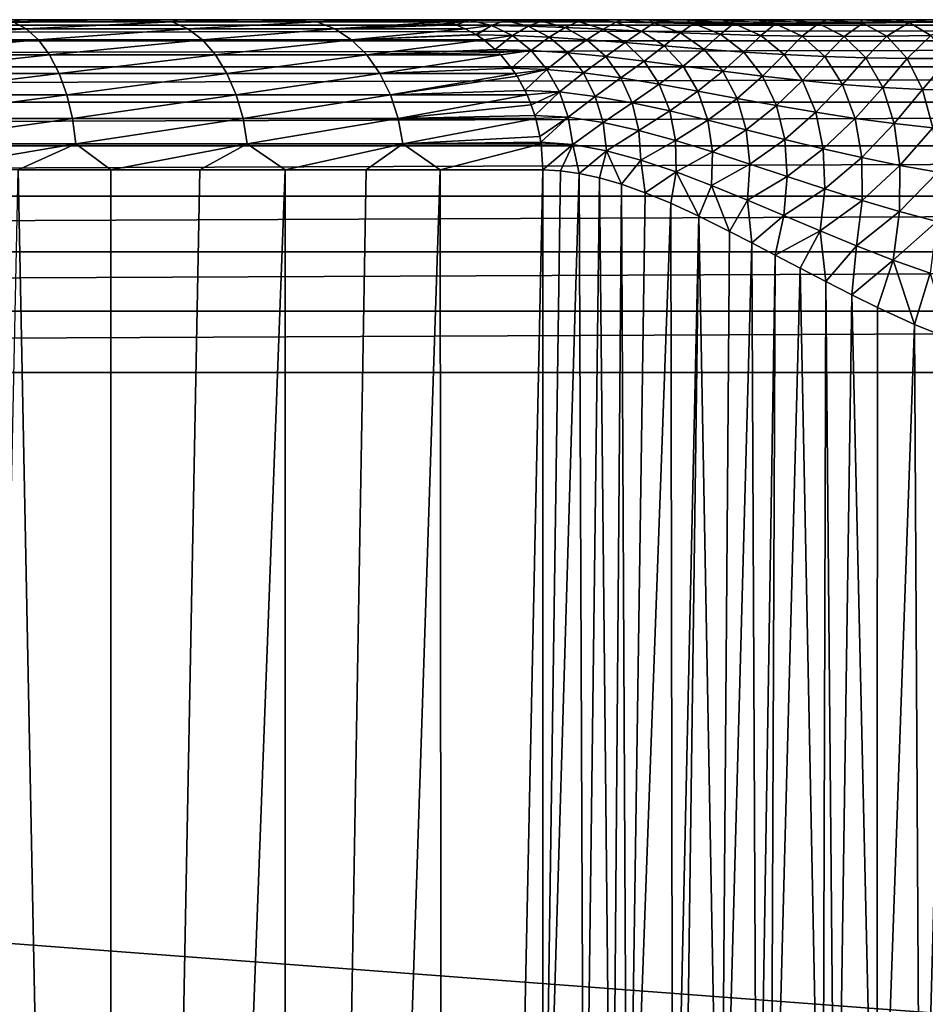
# Model space of a CAD drawing. Header units: metres. Extents: x -105 to 105, y -71 to 59.
# Tile 105 of 117: x 11 to 23, y 5 to 18. Entities that reach past the tile are written whole.
import ezdxf

# ---------------------------------------------------------------- set-up
doc = ezdxf.new("R2010")
doc.units = ezdxf.units.M
doc.layers.add('solid_WAMAS_150_SW0001', color=7, linetype='CONTINUOUS')

msp = doc.modelspace()

# ---------------------------------------------------------------- linework, layer by layer
at = {"layer": 'solid_WAMAS_150_SW0001'}
for points in [[(-75.814568, 18.25, 10.86952), (-90, 18.25, 12.05), (90, 18.25, 12.05)], [(-90, 18.178596, 12.866146), (90, 18.25, 12.05), (-90, 18.25, 12.05)], [(90, 18.178596, 12.866146), (90, 18.25, 12.05), (-90, 18.178596, 12.866146)], [(-74.185432, 18.25, 10.86952), (-75.814568, 18.25, 10.86952), (90, 18.25, 12.05)], [(-72.574532, 18.25, 10.626717), (-74.185432, 18.25, 10.86952), (90, 18.25, 12.05)], [(-71.017776, 18.25, 10.146522), (-72.574532, 18.25, 10.626717), (90, 18.25, 12.05)], [(-69.550003, 18.25, 9.439677), (-71.017776, 18.25, 10.146522), (90, 18.25, 12.05)], [(-68.203964, 18.25, 8.521966), (-69.550003, 18.25, 9.439677), (90, 18.25, 12.05)], [(-67.009727, 18.25, 7.413873), (-68.203964, 18.25, 8.521966), (90, 18.25, 12.05)], [(-65.994003, 18.25, 6.140199), (-67.009727, 18.25, 7.413873), (90, 18.25, 12.05)], [(-65.179436, 18.25, 4.729321), (-65.994003, 18.25, 6.140199), (90, 18.25, 12.05)], [(-64.584259, 18.25, 3.212844), (-65.179436, 18.25, 4.729321), (90, 18.25, 12.05)], [(-64.221741, 18.25, 1.624555), (-64.584259, 18.25, 3.212844), (90, 18.25, 12.05)], [(74.185432, 18.25, 10.86952), (-64.221741, 18.25, 1.624555), (90, 18.25, 12.05)], [(74.185432, 18.25, 10.86952), (-64.099998, 18.25), (-64.221741, 18.25, 1.624555)], [(72.574532, 18.25, 10.626717), (-57.793198, 18.25, -12.050066), (-64.099998, 18.25)], [(74.185432, 18.25, 10.86952), (72.574532, 18.25, 10.626717), (-64.099998, 18.25)], [(72.574532, 18.25, 10.626717), (-25.726921, 18.25, -12.050113), (-57.793198, 18.25, -12.050066)], [(72.574532, 18.25, 10.626717), (-24.917927, 18.25, -12.103674), (-25.726921, 18.25, -12.050113)], [(72.574532, 18.25, 10.626717), (-24.496164, 18.25, -12.172954), (-24.917927, 18.25, -12.103674)], [(72.574532, 18.25, 10.626717), (-24.065376, 18.25, -12.272448), (-24.496164, 18.25, -12.172954)], [(72.574532, 18.25, 10.626717), (-23.626657, 18.25, -12.403544), (-24.065376, 18.25, -12.272448)], [(72.574532, 18.25, 10.626717), (-23.181065, 18.25, -12.567706), (-23.626657, 18.25, -12.403544)], [(72.574532, 18.25, 10.626717), (-22.729717, 18.25, -12.766486), (-23.181065, 18.25, -12.567706)], [(72.574532, 18.25, 10.626717), (-22.273928, 18.25, -13.001479), (-22.729717, 18.25, -12.766486)], [(72.574532, 18.25, 10.626717), (-21.814255, 18.25, -13.274734), (-22.273928, 18.25, -13.001479)], [(72.574532, 18.25, 10.626717), (-21.350466, 18.25, -13.589092), (-21.814255, 18.25, -13.274734)], [(72.574532, 18.25, 10.626717), (-20.882088, 18.25, -13.948215), (-21.350466, 18.25, -13.589092)], [(72.574532, 18.25, 10.626717), (-20.407223, 18.25, -14.357742), (-20.882088, 18.25, -13.948215)], [(72.574532, 18.25, 10.626717), (-19.920738, 18.25, -14.827411), (-20.407223, 18.25, -14.357742)], [(72.574532, 18.25, 10.626717), (-19.410824, 18.25, -15.376492), (-19.920738, 18.25, -14.827411)], [(72.574532, 18.25, 10.626717), (-19.046295, 18.25, -15.805462), (-19.410824, 18.25, -15.376492)], [(72.574532, 18.25, 10.626717), (-18.659809, 18.25, -16.290936), (-19.046295, 18.25, -15.805462)], [(72.574532, 18.25, 10.626717), (-18.265509, 18.25, -16.815355), (-18.659809, 18.25, -16.290936)], [(71.017776, 18.25, 10.146522), (-17.9063, 18.25, -17.312187), (-18.265509, 18.25, -16.815355)], [(72.574532, 18.25, 10.626717), (71.017776, 18.25, 10.146522), (-18.265509, 18.25, -16.815355)], [(71.017776, 18.25, 10.146522), (-17.581409, 18.25, -17.768999), (-17.9063, 18.25, -17.312187)], [(71.017776, 18.25, 10.146522), (-17.281319, 18.25, -18.190563), (-17.581409, 18.25, -17.768999)], [(71.017776, 18.25, 10.146522), (-16.871252, 18.25, -18.754192), (-17.281319, 18.25, -18.190563)], [(71.017776, 18.25, 10.146522), (-16.509266, 18.25, -19.228603), (-16.871252, 18.25, -18.754192)], [(71.017776, 18.25, 10.146522), (-15.560551, 18.25, -20.352007), (-16.509266, 18.25, -19.228603)], [(71.017776, 18.25, 10.146522), (-14.0318, 18.25, -21.873718), (-15.560551, 18.25, -20.352007)], [(71.017776, 18.25, 10.146522), (-13.045781, 18.25, -22.70623), (-14.0318, 18.25, -21.873718)], [(71.017776, 18.25, 10.146522), (-12.010622, 18.25, -23.476282), (-13.045781, 18.25, -22.70623)], [(71.017776, 18.25, 10.146522), (-10.929827, 18.25, -24.181505), (-12.010622, 18.25, -23.476282)], [(71.017776, 18.25, 10.146522), (-9.807775, 18.25, -24.818993), (-10.929827, 18.25, -24.181505)], [(71.017776, 18.25, 10.146522), (-8.648756, 18.25, -25.386326), (-9.807775, 18.25, -24.818993)], [(71.017776, 18.25, 10.146522), (-7.457023, 18.25, -25.881424), (-8.648756, 18.25, -25.386326)], [(71.017776, 18.25, 10.146522), (-6.237159, 18.25, -26.302376), (-7.457023, 18.25, -25.881424)], [(22.765793, 18.25, -12.74932), (-4.993756, 18.25, -26.647608), (-6.237159, 18.25, -26.302376)], [(71.017776, 18.25, 10.146522), (22.765793, 18.25, -12.74932), (-6.237159, 18.25, -26.302376)], [(22.315245, 18.25, -12.978669), (-3.731443, 18.25, -26.915825), (-4.993756, 18.25, -26.647608)], [(22.765793, 18.25, -12.74932), (22.315245, 18.25, -12.978669), (-4.993756, 18.25, -26.647608)], [(22.315245, 18.25, -12.978669), (-2.455106, 18.25, -27.105991), (-3.731443, 18.25, -26.915825)], [(21.86097, 18.25, -13.245154), (-1.169435, 18.25, -27.217413), (-2.455106, 18.25, -27.105991)], [(22.315245, 18.25, -12.978669), (21.86097, 18.25, -13.245154), (-2.455106, 18.25, -27.105991)], [(21.86097, 18.25, -13.245154), (0.120607, 18.25, -27.249653), (-1.169435, 18.25, -27.217413)], [(21.403196, 18.25, -13.551189), (1.410195, 18.25, -27.202597), (0.120607, 18.25, -27.249653)], [(21.86097, 18.25, -13.245154), (21.403196, 18.25, -13.551189), (0.120607, 18.25, -27.249653)], [(21.403196, 18.25, -13.551189), (2.6945, 18.25, -27.076416), (1.410195, 18.25, -27.202597)], [(20.940935, 18.25, -13.900586), (3.968568, 18.25, -26.871601), (2.6945, 18.25, -27.076416)], [(21.403196, 18.25, -13.551189), (20.940935, 18.25, -13.900586), (2.6945, 18.25, -27.076416)], [(20.940935, 18.25, -13.900586), (5.227716, 18.25, -26.588902), (3.968568, 18.25, -26.871601)], [(20.472401, 18.25, -14.298611), (6.467072, 18.25, -26.229412), (5.227716, 18.25, -26.588902)], [(20.940935, 18.25, -13.900586), (20.472401, 18.25, -14.298611), (5.227716, 18.25, -26.588902)], [(20.472401, 18.25, -14.298611), (7.68202, 18.25, -25.794476), (6.467072, 18.25, -26.229412)], [(20.472401, 18.25, -14.298611), (8.867987, 18.25, -25.285723), (7.68202, 18.25, -25.794476)], [(19.993706, 18.25, -14.75352), (10.020423, 18.25, -24.705111), (8.867987, 18.25, -25.285723)], [(20.472401, 18.25, -14.298611), (19.993706, 18.25, -14.75352), (8.867987, 18.25, -25.285723)], [(19.993706, 18.25, -14.75352), (11.135034, 18.25, -24.054804), (10.020423, 18.25, -24.705111)], [(11.025681, 18.219616, -24.529535), (10.020423, 18.25, -24.705111), (11.135034, 18.25, -24.054804)], [(11.025681, 18.219616, -24.529535), (11.135034, 18.25, -24.054804), (12.207582, 18.25, -23.33728)], [(13.144925, 18.219616, -23.070168), (11.025681, 18.219616, -24.529535), (12.207582, 18.25, -23.33728)], [(19.494307, 18.25, -15.282421), (12.207582, 18.25, -23.33728), (11.135034, 18.25, -24.054804)], [(19.993706, 18.25, -14.75352), (19.494307, 18.25, -15.282421), (11.135034, 18.25, -24.054804)], [(19.140398, 18.25, -15.691729), (13.234498, 18.25, -22.554848), (12.207582, 18.25, -23.33728)], [(13.144925, 18.219616, -23.070168), (12.207582, 18.25, -23.33728), (13.234498, 18.25, -22.554848)], [(19.494307, 18.25, -15.282421), (19.140398, 18.25, -15.691729), (12.207582, 18.25, -23.33728)], [(13.144925, 18.219616, -23.070168), (13.234498, 18.25, -22.554848), (14.198399, 18.25, -21.722469)], [(15.073101, 18.219616, -21.366503), (13.144925, 18.219616, -23.070168), (14.198399, 18.25, -21.722469)], [(19.140398, 18.25, -15.691729), (14.198399, 18.25, -21.722469), (13.234498, 18.25, -22.554848)], [(18.35792, 18.25, -16.690111), (15.619272, 18.25, -20.286938), (14.198399, 18.25, -21.722469)], [(15.073101, 18.219616, -21.366503), (14.198399, 18.25, -21.722469), (15.619272, 18.25, -20.286938)], [(18.761974, 18.25, -16.159649), (18.35792, 18.25, -16.690111), (14.198399, 18.25, -21.722469)], [(19.140398, 18.25, -15.691729), (18.761974, 18.25, -16.159649), (14.198399, 18.25, -21.722469)], [(15.073101, 18.219616, -21.366503), (15.619272, 18.25, -20.286938), (16.509266, 18.25, -19.228603)], [(16.634972, 18.243591, -19.327427), (15.073101, 18.219616, -21.366503), (16.509266, 18.25, -19.228603)], [(16.634972, 18.243591, -19.327427), (16.782238, 18.219614, -19.443199), (15.073101, 18.219616, -21.366503)], [(15.619272, 18.25, -20.286938), (18.35792, 18.25, -16.690111), (17.967724, 18.25, -17.226465)], [(17.967724, 18.25, -17.226465), (16.509266, 18.25, -19.228603), (15.619272, 18.25, -20.286938)], [(17.967724, 18.25, -17.226465), (16.883009, 18.25, -18.738369), (16.509266, 18.25, -19.228603)], [(16.634972, 18.243591, -19.327427), (16.509266, 18.25, -19.228603), (16.883009, 18.25, -18.738369)], [(17.104511, 18.242254, -18.737028), (16.634972, 18.243591, -19.327427), (16.883009, 18.25, -18.738369)], [(17.104511, 18.242254, -18.737028), (16.782238, 18.219614, -19.443199), (16.634972, 18.243591, -19.327427)], [(17.104511, 18.242254, -18.737028), (16.859091, 18.199852, -19.503616), (16.782238, 18.219614, -19.443199)], [(17.104511, 18.242254, -18.737028), (16.923468, 18.179333, -19.554226), (16.859091, 18.199852, -19.503616)], [(17.619516, 18.25, -17.715214), (17.305582, 18.25, -18.15661), (16.883009, 18.25, -18.738369)], [(17.104511, 18.242254, -18.737028), (16.883009, 18.25, -18.738369), (17.305582, 18.25, -18.15661)], [(17.967724, 18.25, -17.226465), (17.619516, 18.25, -17.715214), (16.883009, 18.25, -18.738369)], [(17.400051, 18.174616, -18.961674), (16.923468, 18.179333, -19.554226), (17.104511, 18.242254, -18.737028)], [(17.580297, 18.23844, -18.152994), (17.104511, 18.242254, -18.737028), (17.305582, 18.25, -18.15661)], [(17.400051, 18.174616, -18.961674), (17.104511, 18.242254, -18.737028), (17.580297, 18.23844, -18.152994)], [(17.580297, 18.23844, -18.152994), (17.305582, 18.25, -18.15661), (17.619516, 18.25, -17.715214)], [(17.88566, 18.162107, -18.385342), (17.400051, 18.174616, -18.961674), (17.580297, 18.23844, -18.152994)], [(18.063095, 18.232359, -17.578445), (17.580297, 18.23844, -18.152994), (17.619516, 18.25, -17.715214)], [(17.88566, 18.162107, -18.385342), (17.580297, 18.23844, -18.152994), (18.063095, 18.232359, -17.578445)], [(18.063095, 18.232359, -17.578445), (17.619516, 18.25, -17.715214), (17.967724, 18.25, -17.226465)], [(18.380148, 18.143909, -17.827995), (17.88566, 18.162107, -18.385342), (18.063095, 18.232359, -17.578445)], [(18.554113, 18.224564, -17.017275), (17.967724, 18.25, -17.226465), (18.35792, 18.25, -16.690111)], [(18.554113, 18.224564, -17.017275), (18.063095, 18.232359, -17.578445), (17.967724, 18.25, -17.226465)], [(18.380148, 18.143909, -17.827995), (18.063095, 18.232359, -17.578445), (18.554113, 18.224564, -17.017275)], [(19.054705, 18.216032, -16.47298), (18.35792, 18.25, -16.690111), (18.761974, 18.25, -16.159649)], [(19.054705, 18.216032, -16.47298), (18.554113, 18.224564, -17.017275), (18.35792, 18.25, -16.690111)], [(19.054705, 18.216032, -16.47298), (18.761974, 18.25, -16.159649), (19.140398, 18.25, -15.691729)], [(19.5662, 18.207949, -15.948158), (19.054705, 18.216032, -16.47298), (19.140398, 18.25, -15.691729)], [(19.5662, 18.207949, -15.948158), (19.140398, 18.25, -15.691729), (19.494307, 18.25, -15.282421)], [(20.090006, 18.20145, -15.444545), (19.494307, 18.25, -15.282421), (19.993706, 18.25, -14.75352)], [(20.090006, 18.20145, -15.444545), (19.5662, 18.207949, -15.948158), (19.494307, 18.25, -15.282421)], [(20.627592, 18.197439, -14.963251), (19.993706, 18.25, -14.75352), (20.472401, 18.25, -14.298611)], [(20.627592, 18.197439, -14.963251), (20.090006, 18.20145, -15.444545), (19.993706, 18.25, -14.75352)], [(21.180796, 18.196487, -14.50524), (20.472401, 18.25, -14.298611), (20.940935, 18.25, -13.900586)], [(21.180796, 18.196487, -14.50524), (20.627592, 18.197439, -14.963251), (20.472401, 18.25, -14.298611)], [(21.751862, 18.198774, -14.071768), (20.940935, 18.25, -13.900586), (21.403196, 18.25, -13.551189)], [(21.751862, 18.198774, -14.071768), (21.180796, 18.196487, -14.50524), (20.940935, 18.25, -13.900586)], [(21.751862, 18.198774, -14.071768), (21.403196, 18.25, -13.551189), (21.86097, 18.25, -13.245154)], [(22.343824, 18.204025, -13.665367), (21.751862, 18.198774, -14.071768), (21.86097, 18.25, -13.245154)], [(22.343824, 18.204025, -13.665367), (21.86097, 18.25, -13.245154), (22.315245, 18.25, -12.978669)], [(22.960854, 18.21139, -13.29147), (22.315245, 18.25, -12.978669), (22.765793, 18.25, -12.74932)], [(22.960854, 18.21139, -13.29147), (22.343824, 18.204025, -13.665367), (22.315245, 18.25, -12.978669)], [(71.017776, 18.25, 10.146522), (23.211617, 18.25, -12.555382), (22.765793, 18.25, -12.74932)], [(22.960854, 18.21139, -13.29147), (22.765793, 18.25, -12.74932), (23.211617, 18.25, -12.555382)], [(23.607155, 18.219641, -12.959612), (22.960854, 18.21139, -13.29147), (23.211617, 18.25, -12.555382)], [(90, 18.178596, 12.866146), (-90, 18.178596, 12.866146), (-90, 17.966555, 13.657495)], [(90, 17.966555, 13.657495), (90, 18.178596, 12.866146), (-90, 17.966555, 13.657495)], [(11.199776, 18.129267, -24.818167), (8.884314, 18.129267, -26.030819), (11.025681, 18.219616, -24.529535)], [(9.013879, 17.981701, -26.319294), (8.884314, 18.129267, -26.030819), (11.199776, 18.129267, -24.818167)], [(11.36311, 17.981701, -25.088959), (9.013879, 17.981701, -26.319294), (11.199776, 18.129267, -24.818167)], [(11.199776, 18.129267, -24.818167), (11.025681, 18.219616, -24.529535), (13.144925, 18.219616, -23.070168)], [(13.352482, 18.129267, -23.335756), (11.199776, 18.129267, -24.818167), (13.144925, 18.219616, -23.070168)], [(11.36311, 17.981701, -25.088959), (11.199776, 18.129267, -24.818167), (13.352482, 18.129267, -23.335756)], [(13.54721, 17.981701, -23.584927), (11.36311, 17.981701, -25.088959), (13.352482, 18.129267, -23.335756)], [(13.352482, 18.129267, -23.335756), (13.144925, 18.219616, -23.070168), (15.073101, 18.219616, -21.366503)], [(15.311105, 18.129267, -21.60519), (13.352482, 18.129267, -23.335756), (15.073101, 18.219616, -21.366503)], [(13.54721, 17.981701, -23.584927), (13.352482, 18.129267, -23.335756), (15.311105, 18.129267, -21.60519)], [(15.534395, 17.981701, -21.829124), (13.54721, 17.981701, -23.584927), (15.311105, 18.129267, -21.60519)], [(15.311105, 18.129267, -21.60519), (15.073101, 18.219616, -21.366503), (16.782238, 18.219614, -19.443199)], [(16.859091, 18.199852, -19.503616), (15.311105, 18.129267, -21.60519), (16.782238, 18.219614, -19.443199)], [(16.859091, 18.199852, -19.503616), (16.923468, 18.179333, -19.554226), (15.311105, 18.129267, -21.60519)], [(16.923468, 18.179333, -19.554226), (17.047241, 18.129259, -19.651529), (15.311105, 18.129267, -21.60519)], [(15.534395, 17.981701, -21.829124), (15.311105, 18.129267, -21.60519), (17.047241, 18.129259, -19.651529)], [(17.191431, 18.051926, -19.764883), (15.534395, 17.981701, -21.829124), (17.047241, 18.129259, -19.651529)], [(17.400051, 18.174616, -18.961674), (17.047241, 18.129259, -19.651529), (16.923468, 18.179333, -19.554226)], [(17.400051, 18.174616, -18.961674), (17.191431, 18.051926, -19.764883), (17.047241, 18.129259, -19.651529)], [(17.400051, 18.174616, -18.961674), (17.197559, 18.048149, -19.769701), (17.191431, 18.051926, -19.764883)], [(17.676779, 18.039576, -19.179777), (17.197559, 18.048149, -19.769701), (17.400051, 18.174616, -18.961674)], [(17.676779, 18.039576, -19.179777), (17.400051, 18.174616, -18.961674), (17.88566, 18.162107, -18.385342)], [(18.167536, 18.016869, -18.614496), (17.676779, 18.039576, -19.179777), (17.88566, 18.162107, -18.385342)], [(18.167536, 18.016869, -18.614496), (17.88566, 18.162107, -18.385342), (18.380148, 18.143909, -17.827995)], [(18.668779, 17.983971, -18.076454), (18.167536, 18.016869, -18.614496), (18.380148, 18.143909, -17.827995)], [(18.883522, 18.122065, -17.292879), (18.380148, 18.143909, -17.827995), (18.554113, 18.224564, -17.017275)], [(18.668779, 17.983971, -18.076454), (18.380148, 18.143909, -17.827995), (18.883522, 18.122065, -17.292879)], [(18.883522, 18.122065, -17.292879), (18.554113, 18.224564, -17.017275), (19.054705, 18.216032, -16.47298)], [(19.17942, 17.94446, -17.568331), (18.668779, 17.983971, -18.076454), (18.883522, 18.122065, -17.292879)], [(19.395838, 18.098764, -16.78269), (18.883522, 18.122065, -17.292879), (19.054705, 18.216032, -16.47298)], [(19.17942, 17.94446, -17.568331), (18.883522, 18.122065, -17.292879), (19.395838, 18.098764, -16.78269)], [(19.395838, 18.098764, -16.78269), (19.054705, 18.216032, -16.47298), (19.5662, 18.207949, -15.948158)], [(19.698385, 17.901791, -17.09206), (19.17942, 17.94446, -17.568331), (19.395838, 18.098764, -16.78269)], [(19.917109, 18.076181, -16.299185), (19.395838, 18.098764, -16.78269), (19.5662, 18.207949, -15.948158)], [(19.698385, 17.901791, -17.09206), (19.395838, 18.098764, -16.78269), (19.917109, 18.076181, -16.299185)], [(19.917109, 18.076181, -16.299185), (19.5662, 18.207949, -15.948158), (20.090006, 18.20145, -15.444545)], [(20.447412, 18.05629, -15.843254), (19.917109, 18.076181, -16.299185), (20.090006, 18.20145, -15.444545)], [(20.447412, 18.05629, -15.843254), (20.090006, 18.20145, -15.444545), (20.627592, 18.197439, -14.963251)], [(20.98686, 18.040731, -15.415163), (20.447412, 18.05629, -15.843254), (20.627592, 18.197439, -14.963251)], [(20.98686, 18.040731, -15.415163), (20.627592, 18.197439, -14.963251), (21.180796, 18.196487, -14.50524)], [(21.53583, 18.030731, -15.014951), (20.98686, 18.040731, -15.415163), (21.180796, 18.196487, -14.50524)], [(21.53583, 18.030731, -15.014951), (21.180796, 18.196487, -14.50524), (21.751862, 18.198774, -14.071768)], [(22.094912, 18.027067, -14.642812), (21.53583, 18.030731, -15.014951), (21.751862, 18.198774, -14.071768)], [(22.094912, 18.027067, -14.642812), (21.751862, 18.198774, -14.071768), (22.343824, 18.204025, -13.665367)], [(22.665194, 18.029926, -14.299853), (22.094912, 18.027067, -14.642812), (22.343824, 18.204025, -13.665367)], [(22.665194, 18.029926, -14.299853), (22.343824, 18.204025, -13.665367), (22.960854, 18.21139, -13.29147)], [(23.248682, 18.038589, -13.989334), (22.665194, 18.029926, -14.299853), (22.960854, 18.21139, -13.29147)], [(23.248682, 18.038589, -13.989334), (22.960854, 18.21139, -13.29147), (23.607155, 18.219641, -12.959612)], [(90, 17.966555, 13.657495), (-90, 17.966555, 13.657495), (-90, 17.620319, 14.4)], [(90, 17.620319, 14.4), (90, 17.966555, 13.657495), (-90, 17.620319, 14.4)], [(9.130963, 17.781416, -26.579981), (9.013879, 17.981701, -26.319294), (11.36311, 17.981701, -25.088959)], [(11.510708, 17.781416, -25.333664), (9.130963, 17.781416, -26.579981), (11.36311, 17.981701, -25.088959)], [(11.510708, 17.781416, -25.333664), (11.36311, 17.981701, -25.088959), (13.54721, 17.981701, -23.584927)], [(13.723179, 17.781416, -23.810097), (11.510708, 17.781416, -25.333664), (13.54721, 17.981701, -23.584927)], [(13.723179, 17.781416, -23.810097), (13.54721, 17.981701, -23.584927), (15.534395, 17.981701, -21.829124)], [(15.736176, 17.781416, -22.031487), (13.723179, 17.781416, -23.810097), (15.534395, 17.981701, -21.829124)], [(17.191431, 18.051926, -19.764883), (17.197559, 18.048149, -19.769701), (15.534395, 17.981701, -21.829124)], [(17.197559, 18.048149, -19.769701), (17.29586, 17.981689, -19.846979), (15.534395, 17.981701, -21.829124)], [(15.736176, 17.781416, -22.031487), (15.534395, 17.981701, -21.829124), (17.29586, 17.981689, -19.846979)], [(17.447773, 17.854589, -19.966404), (15.736176, 17.781416, -22.031487), (17.29586, 17.981689, -19.846979)], [(17.676779, 18.039576, -19.179777), (17.29586, 17.981689, -19.846979), (17.197559, 18.048149, -19.769701)], [(17.676779, 18.039576, -19.179777), (17.447773, 17.854589, -19.966404), (17.29586, 17.981689, -19.846979)], [(17.925095, 17.84182, -19.383774), (17.447773, 17.854589, -19.966404), (17.676779, 18.039576, -19.179777)], [(17.925095, 17.84182, -19.383774), (17.676779, 18.039576, -19.179777), (18.167536, 18.016869, -18.614496)], [(18.416142, 17.807764, -18.832506), (17.925095, 17.84182, -19.383774), (18.167536, 18.016869, -18.614496)], [(18.416142, 17.807764, -18.832506), (18.167536, 18.016869, -18.614496), (18.668779, 17.983971, -18.076454)], [(18.918976, 17.758097, -18.315203), (18.416142, 17.807764, -18.832506), (18.668779, 17.983971, -18.076454)], [(18.918976, 17.758097, -18.315203), (18.668779, 17.983971, -18.076454), (19.17942, 17.94446, -17.568331)], [(20.224604, 17.859198, -16.648588), (19.698385, 17.901791, -17.09206), (19.917109, 18.076181, -16.299185)], [(20.224604, 17.859198, -16.648588), (19.917109, 18.076181, -16.299185), (20.447412, 18.05629, -15.843254)], [(20.757109, 17.819555, -16.237999), (20.224604, 17.859198, -16.648588), (20.447412, 18.05629, -15.843254)], [(20.757109, 17.819555, -16.237999), (20.447412, 18.05629, -15.843254), (20.98686, 18.040731, -15.415163)], [(21.294964, 17.785311, -15.859785), (20.757109, 17.819555, -16.237999), (20.98686, 18.040731, -15.415163)], [(21.294964, 17.785311, -15.859785), (20.98686, 18.040731, -15.415163), (21.53583, 18.030731, -15.014951)], [(21.837437, 17.758429, -15.513161), (21.294964, 17.785311, -15.859785), (21.53583, 18.030731, -15.014951)], [(21.837437, 17.758429, -15.513161), (21.53583, 18.030731, -15.014951), (22.094912, 18.027067, -14.642812)], [(22.383865, 17.740376, -15.197402), (21.837437, 17.758429, -15.513161), (22.094912, 18.027067, -14.642812)], [(22.383865, 17.740376, -15.197402), (22.094912, 18.027067, -14.642812), (22.665194, 18.029926, -14.299853)], [(22.933851, 17.73197, -14.912395), (22.383865, 17.740376, -15.197402), (22.665194, 18.029926, -14.299853)], [(22.933851, 17.73197, -14.912395), (22.665194, 18.029926, -14.299853), (23.248682, 18.038589, -13.989334)], [(23.487701, 17.73291, -14.65952), (22.933851, 17.73197, -14.912395), (23.248682, 18.038589, -13.989334)], [(17.447773, 17.854589, -19.966404), (17.489559, 17.813641, -19.999254), (15.736176, 17.781416, -22.031487)], [(17.925095, 17.84182, -19.383774), (17.489559, 17.813641, -19.999254), (17.447773, 17.854589, -19.966404)], [(17.925095, 17.84182, -19.383774), (17.520533, 17.781395, -20.023603), (17.489559, 17.813641, -19.999254)], [(17.925095, 17.84182, -19.383774), (17.66543, 17.605366, -20.137514), (17.520533, 17.781395, -20.023603)], [(18.136385, 17.588207, -19.566587), (17.66543, 17.605366, -20.137514), (17.925095, 17.84182, -19.383774)], [(18.136385, 17.588207, -19.566587), (17.925095, 17.84182, -19.383774), (18.416142, 17.807764, -18.832506)], [(19.431541, 17.69791, -17.834076), (18.918976, 17.758097, -18.315203), (19.17942, 17.94446, -17.568331)], [(19.431541, 17.69791, -17.834076), (19.17942, 17.94446, -17.568331), (19.698385, 17.901791, -17.09206)], [(19.951853, 17.631945, -17.390358), (19.431541, 17.69791, -17.834076), (19.698385, 17.901791, -17.09206)], [(19.951853, 17.631945, -17.390358), (19.698385, 17.901791, -17.09206), (20.224604, 17.859198, -16.648588)], [(20.478024, 17.564526, -16.984243), (19.951853, 17.631945, -17.390358), (20.224604, 17.859198, -16.648588)], [(20.478024, 17.564526, -16.984243), (20.224604, 17.859198, -16.648588), (20.757109, 17.819555, -16.237999)], [(9.232001, 17.534506, -26.804941), (9.130963, 17.781416, -26.579981), (11.510708, 17.781416, -25.333664)], [(11.63808, 17.534506, -25.544832), (9.232001, 17.534506, -26.804941), (11.510708, 17.781416, -25.333664)], [(11.63808, 17.534506, -25.544832), (11.510708, 17.781416, -25.333664), (13.723179, 17.781416, -23.810097)], [(13.875031, 17.534506, -24.004406), (11.63808, 17.534506, -25.544832), (13.723179, 17.781416, -23.810097)], [(13.875031, 17.534506, -24.004406), (13.723179, 17.781416, -23.810097), (15.736176, 17.781416, -22.031487)], [(15.910305, 17.534506, -22.206116), (13.875031, 17.534506, -24.004406), (15.736176, 17.781416, -22.031487)], [(17.489559, 17.813641, -19.999254), (17.520533, 17.781395, -20.023603), (15.736176, 17.781416, -22.031487)], [(15.910305, 17.534506, -22.206116), (15.736176, 17.781416, -22.031487), (17.520533, 17.781395, -20.023603)], [(17.66543, 17.605366, -20.137514), (15.910305, 17.534506, -22.206116), (17.520533, 17.781395, -20.023603)], [(18.622856, 17.542046, -19.031809), (18.136385, 17.588207, -19.566587), (18.416142, 17.807764, -18.832506)], [(18.622856, 17.542046, -19.031809), (18.416142, 17.807764, -18.832506), (18.918976, 17.758097, -18.315203)], [(19.122061, 17.474119, -18.535961), (18.622856, 17.542046, -19.031809), (18.918976, 17.758097, -18.315203)], [(19.122061, 17.474119, -18.535961), (18.918976, 17.758097, -18.315203), (19.431541, 17.69791, -17.834076)], [(21.008352, 17.49946, -16.615088), (20.478024, 17.564526, -16.984243), (20.757109, 17.819555, -16.237999)], [(21.008352, 17.49946, -16.615088), (20.757109, 17.819555, -16.237999), (21.294964, 17.785311, -15.859785)], [(21.54121, 17.440042, -16.281694), (21.008352, 17.49946, -16.615088), (21.294964, 17.785311, -15.859785)], [(21.54121, 17.440042, -16.281694), (21.294964, 17.785311, -15.859785), (21.837437, 17.758429, -15.513161)], [(22.07515, 17.389025, -15.982588), (21.54121, 17.440042, -16.281694), (21.837437, 17.758429, -15.513161)], [(22.07515, 17.389025, -15.982588), (21.837437, 17.758429, -15.513161), (22.383865, 17.740376, -15.197402)], [(22.6087, 17.348646, -15.716299), (22.07515, 17.389025, -15.982588), (22.383865, 17.740376, -15.197402)], [(22.6087, 17.348646, -15.716299), (22.383865, 17.740376, -15.197402), (22.933851, 17.73197, -14.912395)], [(23.140478, 17.320492, -15.481739), (22.6087, 17.348646, -15.716299), (22.933851, 17.73197, -14.912395)], [(23.140478, 17.320492, -15.481739), (22.933851, 17.73197, -14.912395), (23.487701, 17.73291, -14.65952)], [(23.669622, 17.304953, -15.278777), (23.140478, 17.320492, -15.481739), (23.487701, 17.73291, -14.65952)], [(90, 17.620319, 14.4), (-90, 17.620319, 14.4), (-90, 17.15041, 15.071102)], [(90, 17.15041, 15.071102), (90, 17.620319, 14.4), (-90, 17.15041, 15.071102)], [(17.66543, 17.605366, -20.137514), (17.714413, 17.534473, -20.176022), (15.910305, 17.534506, -22.206116)], [(18.136385, 17.588207, -19.566587), (17.714413, 17.534473, -20.176022), (17.66543, 17.605366, -20.137514)], [(18.136385, 17.588207, -19.566587), (17.738529, 17.496948, -20.194979), (17.714413, 17.534473, -20.176022)], [(18.136385, 17.588207, -19.566587), (17.842979, 17.309124, -20.277092), (17.738529, 17.496948, -20.194979)], [(18.30332, 17.287537, -19.721872), (17.842979, 17.309124, -20.277092), (18.136385, 17.588207, -19.566587)], [(18.30332, 17.287537, -19.721872), (18.136385, 17.588207, -19.566587), (18.622856, 17.542046, -19.031809)], [(19.63114, 17.390966, -18.080894), (19.122061, 17.474119, -18.535961), (19.431541, 17.69791, -17.834076)], [(19.63114, 17.390966, -18.080894), (19.431541, 17.69791, -17.834076), (19.951853, 17.631945, -17.390358)], [(20.147446, 17.298588, -17.667233), (19.63114, 17.390966, -18.080894), (19.951853, 17.631945, -17.390358)], [(20.147446, 17.298588, -17.667233), (19.951853, 17.631945, -17.390358), (20.478024, 17.564526, -16.984243)], [(9.313918, 17.248487, -26.987326), (9.232001, 17.534506, -26.804941), (11.63808, 17.534506, -25.544832)], [(11.741345, 17.248487, -25.716036), (9.313918, 17.248487, -26.987326), (11.63808, 17.534506, -25.544832)], [(11.741345, 17.248487, -25.716036), (11.63808, 17.534506, -25.544832), (13.875031, 17.534506, -24.004406)], [(13.998146, 17.248487, -24.161942), (11.741345, 17.248487, -25.716036), (13.875031, 17.534506, -24.004406)], [(13.998146, 17.248487, -24.161942), (13.875031, 17.534506, -24.004406), (15.910305, 17.534506, -22.206116)], [(16.051477, 17.248487, -22.347696), (13.998146, 17.248487, -24.161942), (15.910305, 17.534506, -22.206116)], [(16.051477, 17.248487, -22.347696), (15.910305, 17.534506, -22.206116), (17.714413, 17.534473, -20.176022)], [(17.738529, 17.496948, -20.194979), (16.051477, 17.248487, -22.347696), (17.714413, 17.534473, -20.176022)], [(17.738529, 17.496948, -20.194979), (17.842979, 17.309124, -20.277092), (16.051477, 17.248487, -22.347696)], [(18.780506, 17.228931, -19.20549), (18.30332, 17.287537, -19.721872), (18.622856, 17.542046, -19.031809)], [(18.780506, 17.228931, -19.20549), (18.622856, 17.542046, -19.031809), (19.122061, 17.474119, -18.535961)], [(19.270987, 17.141891, -18.731068), (18.780506, 17.228931, -19.20549), (19.122061, 17.474119, -18.535961)], [(19.270987, 17.141891, -18.731068), (19.122061, 17.474119, -18.535961), (19.63114, 17.390966, -18.080894)], [(20.668573, 17.202385, -17.294508), (20.147446, 17.298588, -17.667233), (20.478024, 17.564526, -16.984243)], [(20.668573, 17.202385, -17.294508), (20.478024, 17.564526, -16.984243), (21.008352, 17.49946, -16.615088)], [(21.192425, 17.107109, -16.961435), (20.668573, 17.202385, -17.294508), (21.008352, 17.49946, -16.615088)], [(21.192425, 17.107109, -16.961435), (21.008352, 17.49946, -16.615088), (21.54121, 17.440042, -16.281694)], [(17.842979, 17.309124, -20.277092), (17.871601, 17.248444, -20.299593), (16.051477, 17.248487, -22.347696)], [(18.30332, 17.287537, -19.721872), (17.871601, 17.248444, -20.299593), (17.842979, 17.309124, -20.277092)], [(19.771292, 17.034279, -18.300224), (19.270987, 17.141891, -18.731068), (19.63114, 17.390966, -18.080894)], [(19.771292, 17.034279, -18.300224), (19.63114, 17.390966, -18.080894), (20.147446, 17.298588, -17.667233)], [(21.71706, 17.016903, -16.666252), (21.192425, 17.107109, -16.961435), (21.54121, 17.440042, -16.281694)], [(21.71706, 17.016903, -16.666252), (21.54121, 17.440042, -16.281694), (22.07515, 17.389025, -15.982588)], [(22.240723, 16.935335, -16.406946), (21.71706, 17.016903, -16.666252), (22.07515, 17.389025, -15.982588)], [(22.240723, 16.935335, -16.406946), (22.07515, 17.389025, -15.982588), (22.6087, 17.348646, -15.716299)], [(22.761614, 16.865469, -16.181501), (22.240723, 16.935335, -16.406946), (22.6087, 17.348646, -15.716299)], [(22.761614, 16.865469, -16.181501), (22.6087, 17.348646, -15.716299), (23.140478, 17.320492, -15.481739)], [(23.277906, 16.809769, -15.988135), (22.761614, 16.865469, -16.181501), (23.140478, 17.320492, -15.481739)], [(23.277906, 16.809769, -15.988135), (23.140478, 17.320492, -15.481739), (23.669622, 17.304953, -15.278777)], [(9.374218, 16.932072, -27.121584), (9.313918, 17.248487, -26.987326), (11.741345, 17.248487, -25.716036)], [(11.817361, 16.932072, -25.842064), (9.374218, 16.932072, -27.121584), (11.741345, 17.248487, -25.716036)], [(11.817361, 16.932072, -25.842064), (11.741345, 17.248487, -25.716036), (13.998146, 17.248487, -24.161942)], [(14.088774, 16.932072, -24.277908), (11.817361, 16.932072, -25.842064), (13.998146, 17.248487, -24.161942)], [(14.088774, 16.932072, -24.277908), (13.998146, 17.248487, -24.161942), (16.051477, 17.248487, -22.347696)], [(16.155399, 16.932072, -22.451916), (14.088774, 16.932072, -24.277908), (16.051477, 17.248487, -22.347696)], [(16.155399, 16.932072, -22.451916), (16.051477, 17.248487, -22.347696), (17.871601, 17.248444, -20.299593)], [(17.925858, 17.117725, -20.342245), (16.155399, 16.932072, -22.451916), (17.871601, 17.248444, -20.299593)], [(18.30332, 17.287537, -19.721872), (17.925858, 17.117725, -20.342245), (17.871601, 17.248444, -20.299593)], [(18.30332, 17.287537, -19.721872), (17.97426, 16.976143, -20.380297), (17.925858, 17.117725, -20.342245)], [(18.420107, 16.950239, -19.844244), (17.97426, 16.976143, -20.380297), (18.30332, 17.287537, -19.721872)], [(18.420107, 16.950239, -19.844244), (18.30332, 17.287537, -19.721872), (18.780506, 17.228931, -19.20549)], [(18.883625, 16.879288, -19.347527), (18.420107, 16.950239, -19.844244), (18.780506, 17.228931, -19.20549)], [(18.883625, 16.879288, -19.347527), (18.780506, 17.228931, -19.20549), (19.270987, 17.141891, -18.731068)], [(20.278378, 16.913284, -17.913082), (19.771292, 17.034279, -18.300224), (20.147446, 17.298588, -17.667233)], [(20.278378, 16.913284, -17.913082), (20.147446, 17.298588, -17.667233), (20.668573, 17.202385, -17.294508)], [(20.789642, 16.785343, -17.568617), (20.278378, 16.913284, -17.913082), (20.668573, 17.202385, -17.294508)], [(20.789642, 16.785343, -17.568617), (20.668573, 17.202385, -17.294508), (21.192425, 17.107109, -16.961435)], [(90, 17.15041, 15.071102), (-90, 17.15041, 15.071102), (-90, 16.571102, 15.650409)], [(90, 16.571102, 15.650409), (90, 17.15041, 15.071102), (-90, 16.571102, 15.650409)], [(17.925858, 17.117725, -20.342245), (17.97426, 16.976143, -20.380297), (16.155399, 16.932072, -22.451916)], [(19.360584, 16.772942, -18.893755), (18.883625, 16.879288, -19.347527), (19.270987, 17.141891, -18.731068)], [(19.360584, 16.772942, -18.893755), (19.270987, 17.141891, -18.731068), (19.771292, 17.034279, -18.300224)], [(21.302944, 16.656113, -17.265028), (20.789642, 16.785343, -17.568617), (21.192425, 17.107109, -16.961435)], [(21.302944, 16.656113, -17.265028), (21.192425, 17.107109, -16.961435), (21.71706, 17.016903, -16.666252)], [(9.411067, 16.594891, -27.203627), (9.374218, 16.932072, -27.121584), (11.817361, 16.932072, -25.842064)], [(11.863813, 16.594891, -25.919077), (9.411067, 16.594891, -27.203627), (11.817361, 16.932072, -25.842064)], [(11.863813, 16.594891, -25.919077), (11.817361, 16.932072, -25.842064), (14.088774, 16.932072, -24.277908)], [(14.144154, 16.594891, -24.348772), (11.863813, 16.594891, -25.919077), (14.088774, 16.932072, -24.277908)], [(14.144154, 16.594891, -24.348772), (14.088774, 16.932072, -24.277908), (16.155399, 16.932072, -22.451916)], [(16.218904, 16.594889, -22.515602), (14.144154, 16.594891, -24.348772), (16.155399, 16.932072, -22.451916)], [(17.97426, 16.976143, -20.380297), (17.98731, 16.932016, -20.390556), (16.155399, 16.932072, -22.451916)], [(16.218904, 16.594889, -22.515602), (16.155399, 16.932072, -22.451916), (17.98731, 16.932016, -20.390556)], [(18.04215, 16.694984, -20.433668), (16.218904, 16.594889, -22.515602), (17.98731, 16.932016, -20.390556)], [(18.420107, 16.950239, -19.844244), (17.98731, 16.932016, -20.390556), (17.97426, 16.976143, -20.380297)], [(18.420107, 16.950239, -19.844244), (18.04215, 16.694984, -20.433668), (17.98731, 16.932016, -20.390556)], [(18.420107, 16.950239, -19.844244), (18.054726, 16.61795, -20.443554), (18.04215, 16.694984, -20.433668)], [(18.482695, 16.588017, -19.929455), (18.054726, 16.61795, -20.443554), (18.420107, 16.950239, -19.844244)], [(18.482695, 16.588017, -19.929455), (18.420107, 16.950239, -19.844244), (18.883625, 16.879288, -19.347527)], [(19.847136, 16.640223, -18.484455), (19.360584, 16.772942, -18.893755), (19.771292, 17.034279, -18.300224)], [(19.847136, 16.640223, -18.484455), (19.771292, 17.034279, -18.300224), (20.278378, 16.913284, -17.913082)], [(21.816412, 16.530573, -17.000118), (21.302944, 16.656113, -17.265028), (21.71706, 17.016903, -16.666252)], [(21.816412, 16.530573, -17.000118), (21.71706, 17.016903, -16.666252), (22.240723, 16.935335, -16.406946)], [(22.328415, 16.413099, -16.771513), (21.816412, 16.530573, -17.000118), (22.240723, 16.935335, -16.406946)], [(22.328415, 16.413099, -16.771513), (22.240723, 16.935335, -16.406946), (22.761614, 16.865469, -16.181501)], [(18.928631, 16.505239, -19.452986), (18.482695, 16.588017, -19.929455), (18.883625, 16.879288, -19.347527)], [(18.928631, 16.505239, -19.452986), (18.883625, 16.879288, -19.347527), (19.360584, 16.772942, -18.893755)], [(20.340107, 16.489401, -18.119377), (19.847136, 16.640223, -18.484455), (20.278378, 16.913284, -17.913082)], [(20.340107, 16.489401, -18.119377), (20.278378, 16.913284, -17.913082), (20.789642, 16.785343, -17.568617)], [(20.83703, 16.327866, -17.797064), (20.340107, 16.489401, -18.119377), (20.789642, 16.785343, -17.568617)], [(20.83703, 16.327866, -17.797064), (20.789642, 16.785343, -17.568617), (21.302944, 16.656113, -17.265028)], [(22.837303, 16.307606, -16.57687), (22.328415, 16.413099, -16.771513), (22.761614, 16.865469, -16.181501)], [(22.837303, 16.307606, -16.57687), (22.761614, 16.865469, -16.181501), (23.277906, 16.809769, -15.988135)], [(23.341368, 16.217518, -16.414015), (22.837303, 16.307606, -16.57687), (23.277906, 16.809769, -15.988135)], [(18.04215, 16.694984, -20.433668), (18.054726, 16.61795, -20.443554), (16.218904, 16.594889, -22.515602)], [(19.387751, 16.380066, -19.018381), (18.928631, 16.505239, -19.452986), (19.360584, 16.772942, -18.893755)], [(19.387751, 16.380066, -19.018381), (19.360584, 16.772942, -18.893755), (19.847136, 16.640223, -18.484455)], [(21.336071, 16.162121, -17.515333), (20.83703, 16.327866, -17.797064), (21.302944, 16.656113, -17.265028)], [(21.336071, 16.162121, -17.515333), (21.302944, 16.656113, -17.265028), (21.816412, 16.530573, -17.000118)], [(90, 16.571102, 15.650409), (-90, 16.571102, 15.650409), (-90, 15.9, 16.120319)], [(90, 15.9, 16.120319), (90, 16.571102, 15.650409), (-90, 15.9, 16.120319)], [(11.863813, 16.594891, -25.919077), (9.814943, 16.25, -27.050646), (9.411067, 16.594891, -27.203627)], [(11.863813, 16.594891, -25.919077), (11.093285, 16.25, -26.397928), (9.814943, 16.25, -27.050646)], [(11.863813, 16.594891, -25.919077), (12.328421, 16.25, -25.666746), (11.093285, 16.25, -26.397928)], [(14.144154, 16.594891, -24.348772), (12.328421, 16.25, -25.666746), (11.863813, 16.594891, -25.919077)], [(14.144154, 16.594891, -24.348772), (13.515534, 16.25, -24.859953), (12.328421, 16.25, -25.666746)], [(14.144154, 16.594891, -24.348772), (14.650091, 16.25, -23.980618), (13.515534, 16.25, -24.859953)], [(16.218904, 16.594889, -22.515602), (14.650091, 16.25, -23.980618), (14.144154, 16.594891, -24.348772)], [(16.218904, 16.594889, -22.515602), (15.727422, 16.25, -23.032377), (14.650091, 16.25, -23.980618)], [(16.218904, 16.594889, -22.515602), (16.715738, 16.250002, -22.048229), (15.727422, 16.25, -23.032377)], [(18.054726, 16.61795, -20.443554), (18.05802, 16.59482, -20.446142), (16.218904, 16.594889, -22.515602)], [(18.05802, 16.59482, -20.446142), (16.715738, 16.250002, -22.048229), (16.218904, 16.594889, -22.515602)], [(18.05802, 16.59482, -20.446142), (18.081575, 16.25, -20.464663), (16.715738, 16.250002, -22.048229)], [(18.482695, 16.588017, -19.929455), (18.05802, 16.59482, -20.446142), (18.054726, 16.61795, -20.443554)], [(18.482695, 16.588017, -19.929455), (18.081575, 16.25, -20.464663), (18.05802, 16.59482, -20.446142)], [(18.482695, 16.588017, -19.929455), (18.315958, 16.238413, -20.175964), (18.081575, 16.25, -20.464663)], [(18.482695, 16.588017, -19.929455), (18.567766, 16.203125, -19.885845), (18.315958, 16.238413, -20.175964)], [(18.928631, 16.505239, -19.452986), (18.567766, 16.203125, -19.885845), (18.482695, 16.588017, -19.929455)], [(19.856037, 16.222467, -18.627195), (19.387751, 16.380066, -19.018381), (19.847136, 16.640223, -18.484455)], [(19.856037, 16.222467, -18.627195), (19.847136, 16.640223, -18.484455), (20.340107, 16.489401, -18.119377)], [(21.835819, 15.997922, -17.271709), (21.336071, 16.162121, -17.515333), (21.816412, 16.530573, -17.000118)], [(21.835819, 15.997922, -17.271709), (21.816412, 16.530573, -17.000118), (22.328415, 16.413099, -16.771513)], [(18.928631, 16.505239, -19.452986), (18.838306, 16.143242, -19.595621), (18.567766, 16.203125, -19.885845)], [(18.928631, 16.505239, -19.452986), (19.129444, 16.057758, -19.306334), (18.838306, 16.143242, -19.595621)], [(19.387751, 16.380066, -19.018381), (19.129444, 16.057758, -19.306334), (18.928631, 16.505239, -19.452986)], [(20.330492, 16.041645, -18.278957), (19.856037, 16.222467, -18.627195), (20.340107, 16.489401, -18.119377)], [(20.330492, 16.041645, -18.278957), (20.340107, 16.489401, -18.119377), (20.83703, 16.327866, -17.797064)], [(22.33518, 15.840435, -17.063641), (21.835819, 15.997922, -17.271709), (22.328415, 16.413099, -16.771513)], [(22.33518, 15.840435, -17.063641), (22.328415, 16.413099, -16.771513), (22.837303, 16.307606, -16.57687)], [(19.387751, 16.380066, -19.018381), (19.443945, 15.9454, -19.018654), (19.129444, 16.057758, -19.306334)], [(19.856037, 16.222467, -18.627195), (19.443945, 15.9454, -19.018654), (19.387751, 16.380066, -19.018381)], [(20.809093, 15.845825, -17.971918), (20.330492, 16.041645, -18.278957), (20.83703, 16.327866, -17.797064)], [(20.809093, 15.845825, -17.971918), (20.83703, 16.327866, -17.797064), (21.336071, 16.162121, -17.515333)], [(22.833141, 15.694409, -16.888689), (22.33518, 15.840435, -17.063641), (22.837303, 16.307606, -16.57687)], [(22.833141, 15.694409, -16.888689), (22.837303, 16.307606, -16.57687), (23.341368, 16.217518, -16.414015)], [(11.093285, 16.25, -26.397928), (12.324017, -45.799999, -25.669542), (9.792924, -45.799999, -27.061022)], [(11.093285, 16.25, -26.397928), (12.328421, 16.25, -25.666746), (12.324017, -45.799999, -25.669542)], [(14.650091, 16.25, -23.980618), (14.660751, -45.799999, -23.971804), (12.324017, -45.799999, -25.669542)], [(13.515534, 16.25, -24.859953), (14.650091, 16.25, -23.980618), (12.324017, -45.799999, -25.669542)], [(12.328421, 16.25, -25.666746), (13.515534, 16.25, -24.859953), (12.324017, -45.799999, -25.669542)], [(14.650091, 16.25, -23.980618), (15.727422, 16.25, -23.032377), (14.660751, -45.799999, -23.971804)], [(16.715738, 16.250002, -22.048229), (16.766279, -45.799999, -21.994583), (14.660751, -45.799999, -23.971804)], [(15.727422, 16.25, -23.032377), (16.715738, 16.250002, -22.048229), (14.660751, -45.799999, -23.971804)], [(16.715738, 16.250002, -22.048229), (18.081575, 16.25, -20.464663), (16.766279, -45.799999, -21.994583)], [(18.081575, 16.25, -20.464663), (18.081575, 0, -20.464663), (16.766279, -45.799999, -21.994583)], [(18.315958, 16.238413, -20.175964), (18.081575, 0, -20.464663), (18.081575, 16.25, -20.464663)], [(18.315958, 16.238413, -20.175964), (18.567766, 16.203125, -19.885845), (18.081575, 0, -20.464663)], [(18.567766, 16.203125, -19.885845), (18.633444, 0, -19.813408), (18.081575, 0, -20.464663)], [(18.567766, 16.203125, -19.885845), (18.838306, 16.143242, -19.595621), (18.633444, 0, -19.813408)], [(18.838306, 16.143242, -19.595621), (19.000563, 0, -19.431564), (18.633444, 0, -19.813408)], [(18.838306, 16.143242, -19.595621), (19.129444, 16.057758, -19.306334), (19.000563, 0, -19.431564)], [(19.856037, 16.222467, -18.627195), (19.785532, 15.804555, -18.733166), (19.443945, 15.9454, -19.018654)], [(19.856037, 16.222467, -18.627195), (20.158787, 15.633512, -18.45079), (19.785532, 15.804555, -18.733166)], [(20.330492, 16.041645, -18.278957), (20.158787, 15.633512, -18.45079), (19.856037, 16.222467, -18.627195)], [(21.290661, 15.642266, -17.703667), (20.809093, 15.845825, -17.971918), (21.336071, 16.162121, -17.515333)], [(21.290661, 15.642266, -17.703667), (21.336071, 16.162121, -17.515333), (21.835819, 15.997922, -17.271709)], [(23.328661, 15.564286, -16.744604), (22.833141, 15.694409, -16.888689), (23.341368, 16.217518, -16.414015)], [(19.129444, 16.057758, -19.306334), (19.207493, 0, -19.232613), (19.000563, 0, -19.431564)], [(19.129444, 16.057758, -19.306334), (19.443945, 15.9454, -19.018654), (19.207493, 0, -19.232613)], [(20.330492, 16.041645, -18.278957), (20.568655, 15.431047, -18.173405), (20.158787, 15.633512, -18.45079)], [(20.809093, 15.845825, -17.971918), (20.568655, 15.431047, -18.173405), (20.330492, 16.041645, -18.278957)], [(21.774607, 15.43743, -17.471603), (21.290661, 15.642266, -17.703667), (21.835819, 15.997922, -17.271709)], [(21.774607, 15.43743, -17.471603), (21.835819, 15.997922, -17.271709), (22.33518, 15.840435, -17.063641)], [(90, 15.9, 16.120319), (-90, 15.9, 16.120319), (-90, 15.157495, 16.466555)], [(90, 15.157495, 16.466555), (90, 15.9, 16.120319), (-90, 15.157495, 16.466555)], [(19.443945, 15.9454, -19.018654), (19.785532, 15.804555, -18.733166), (19.207493, 0, -19.232613)], [(19.785532, 15.804555, -18.733166), (19.812458, 0, -18.711792), (19.207493, 0, -19.232613)], [(19.785532, 15.804555, -18.733166), (20.158787, 15.633512, -18.45079), (19.812458, 0, -18.711792)], [(20.809093, 15.845825, -17.971918), (20.864248, 15.278899, -17.993011), (20.568655, 15.431047, -18.173405)], [(21.290661, 15.642266, -17.703667), (20.864248, 15.278899, -17.993011), (20.809093, 15.845825, -17.971918)], [(22.260786, 15.237209, -17.273193), (21.774607, 15.43743, -17.471603), (22.33518, 15.840435, -17.063641)], [(22.260786, 15.237209, -17.273193), (22.33518, 15.840435, -17.063641), (22.833141, 15.694409, -16.888689)], [(20.158787, 15.633512, -18.45079), (19.949675, 0, -18.605331), (19.812458, 0, -18.711792)], [(20.158787, 15.633512, -18.45079), (20.448429, 0, -18.251392), (19.949675, 0, -18.605331)], [(20.158787, 15.633512, -18.45079), (20.568655, 15.431047, -18.173405), (20.448429, 0, -18.251392)], [(21.290661, 15.642266, -17.703667), (21.17794, 15.114411, -17.818375), (20.864248, 15.278899, -17.993011)], [(21.774607, 15.43743, -17.471603), (21.17794, 15.114411, -17.818375), (21.290661, 15.642266, -17.703667)], [(22.749273, 15.047155, -17.10614), (22.260786, 15.237209, -17.273193), (22.833141, 15.694409, -16.888689)], [(22.749273, 15.047155, -17.10614), (22.833141, 15.694409, -16.888689), (23.328661, 15.564286, -16.744604)], [(23.240225, 14.872736, -16.968433), (22.749273, 15.047155, -17.10614), (23.328661, 15.564286, -16.744604)], [(20.568655, 15.431047, -18.173405), (20.864248, 15.278899, -17.993011), (20.448429, 0, -18.251392)], [(21.774607, 15.43743, -17.471603), (21.508049, 14.940381, -17.652174), (21.17794, 15.114411, -17.818375)], [(21.774607, 15.43743, -17.471603), (21.850155, 14.761719, -17.497808), (21.508049, 14.940381, -17.652174)], [(22.260786, 15.237209, -17.273193), (21.850155, 14.761719, -17.497808), (21.774607, 15.43743, -17.471603)], [(20.864248, 15.278899, -17.993011), (20.937853, 0, -17.95052), (20.448429, 0, -18.251392)], [(20.864248, 15.278899, -17.993011), (21.17794, 15.114411, -17.818375), (20.937853, 0, -17.95052)], [(22.260786, 15.237209, -17.273193), (22.196732, 14.585239, -17.358883), (21.850155, 14.761719, -17.497808)], [(22.749273, 15.047155, -17.10614), (22.196732, 14.585239, -17.358883), (22.260786, 15.237209, -17.273193)], [(90, 15.157495, 16.466555), (-90, 15.157495, 16.466555), (-90, 14.366146, 16.678596)], [(90, 14.366146, 16.678596), (90, 15.157495, 16.466555), (-90, 14.366146, 16.678596)], [(21.17794, 15.114411, -17.818375), (21.112082, 0, -17.853655), (20.937853, 0, -17.95052)], [(21.17794, 15.114411, -17.818375), (21.508049, 14.940381, -17.652174), (21.112082, 0, -17.853655)], [(22.749273, 15.047155, -17.10614), (22.539562, 14.4176, -17.237743), (22.196732, 14.585239, -17.358883)], [(22.749273, 15.047155, -17.10614), (23.033667, 14.192659, -17.08984), (22.539562, 14.4176, -17.237743)], [(23.240225, 14.872736, -16.968433), (23.033667, 14.192659, -17.08984), (22.749273, 15.047155, -17.10614)], [(21.508049, 14.940381, -17.652174), (21.807714, 0, -17.516008), (21.112082, 0, -17.853655)], [(21.508049, 14.940381, -17.652174), (21.850155, 14.761719, -17.497808), (21.807714, 0, -17.516008)], [(23.240225, 14.872736, -16.968433), (23.495371, 14.005409, -16.978231), (23.033667, 14.192659, -17.08984)], [(21.850155, 14.761719, -17.497808), (21.985153, 0, -17.441664), (21.807714, 0, -17.516008)], [(21.850155, 14.761719, -17.497808), (22.196732, 14.585239, -17.358883), (21.985153, 0, -17.441664)], [(22.196732, 14.585239, -17.358883), (22.530811, 0, -17.240641), (21.985153, 0, -17.441664)], [(22.196732, 14.585239, -17.358883), (22.539562, 14.4176, -17.237743), (22.530811, 0, -17.240641)], [(90, 14.366146, 16.678596), (-90, 13.55, 16.75), (90, 13.55, 16.75)], [(90, 14.366146, 16.678596), (-90, 14.366146, 16.678596), (-90, 13.55, 16.75)], [(22.539562, 14.4176, -17.237743), (23.033667, 14.192659, -17.08984), (22.530811, 0, -17.240641)], [(23.033667, 14.192659, -17.08984), (23.110659, 0, -17.069496), (22.530811, 0, -17.240641)], [(23.033667, 14.192659, -17.08984), (23.495371, 14.005409, -16.978231), (23.110659, 0, -17.069496)], [(23.495371, 14.005409, -16.978231), (23.28598, 0, -17.025785), (23.110659, 0, -17.069496)], [(90, 0, 16.75), (90, 13.55, 16.75), (-90, 13.55, 16.75)], [(48.007751, 0, 16.75), (90, 0, 16.75), (-90, 13.55, 16.75)], [(3.498325, 0.543356, 16.75), (48.007751, 0, 16.75), (-90, 13.55, 16.75)]]:
    msp.add_3dface(points, dxfattribs=at)

doc.saveas('drawing.dxf')
